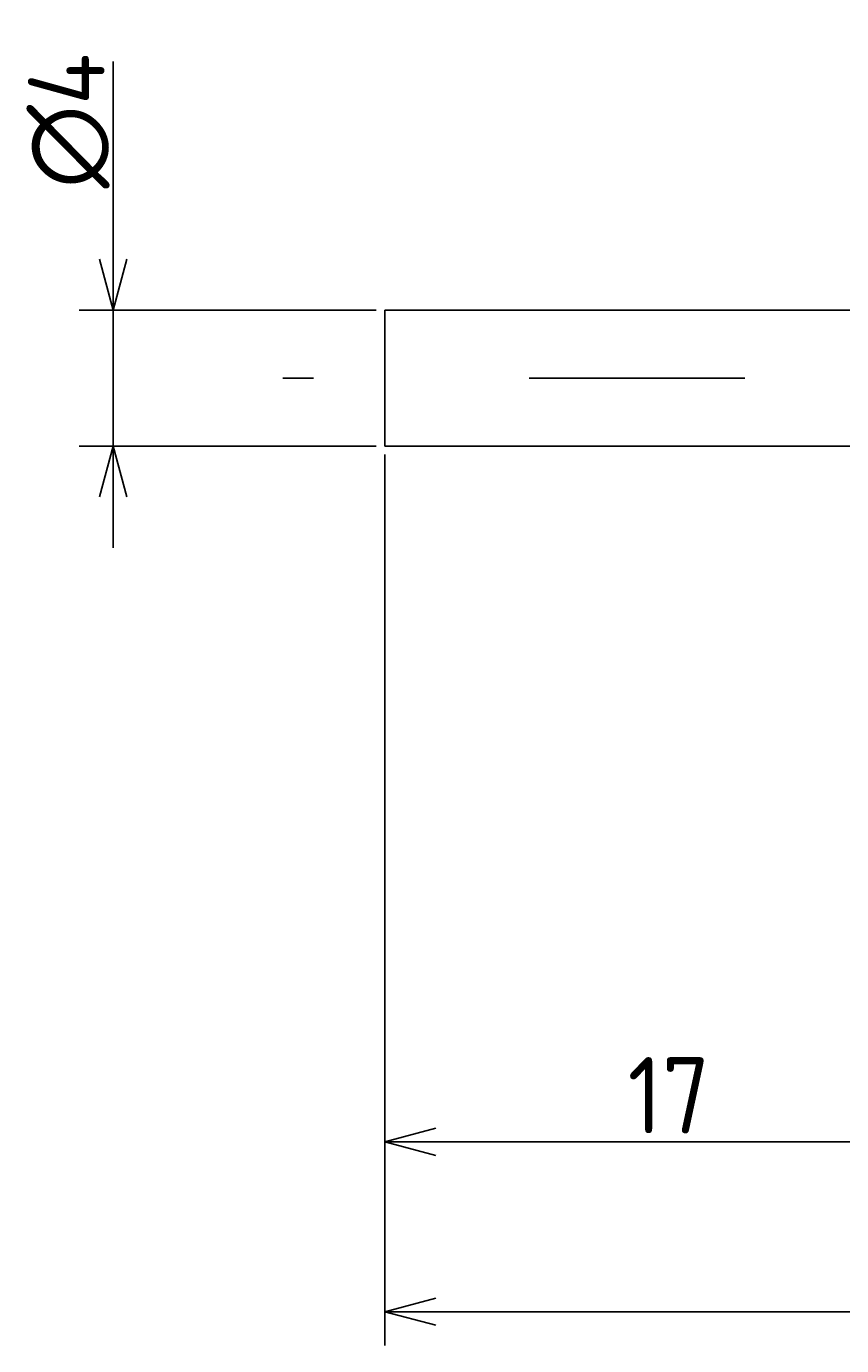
# Model space of a CAD drawing. Extents: x 120 to 300, y 136 to 180.
# Tile 2 of 4: x 190 to 214, y 136 to 175. Entities that reach past the tile are written whole.
import ezdxf

# ---------------------------------------------------------------- set-up
doc = ezdxf.new("R2010")
doc.units = 0
doc.linetypes.add('CENTER', pattern=[50.8, 31.75, -6.35, 6.35, -6.35])
doc.layers.get('0').update_dxf_attribs({"linetype": 'CONTINUOUS'})
doc.layers.get('DEFPOINTS').update_dxf_attribs({"linetype": 'CONTINUOUS'})
for name, color, linetype in [('図形', 7, 'CONTINUOUS'), ('図枠', 7, 'CONTINUOUS'), ('寸法_文字', 3, 'CONTINUOUS')]:
    doc.layers.add(name, color=color, linetype=linetype)
doc.layers.get('0').off()
doc.styles.add('DIMENSION', font='isocp.shx', dxfattribs={"bigfont": 'bigfont.shx'})
doc.dimstyles.get("Standard").update_dxf_attribs({"dimtxt": 0.18, "dimasz": 0.18, "dimexe": 0.18, "dimexo": 0.0625, "dimgap": 0.09, "dimtad": 0, "dimtih": 1, "dimtoh": 1, "dimzin": 0, "dimcen": 0.09, "dimazin": 3, "dimtfac": 1, "dimtofl": 0, "dimtmove": 0, "dimatfit": 3})

# ---------------------------------------------------------------- blocks, each defined once
blk = doc.blocks.new('_OPEN30')
at = {"color": 0, "linetype": 'BYBLOCK'}
for p, q in [((-1, 0.268), (0, 0)), ((0, 0), (-1, -0.268)), ((0, 0), (-1, 0))]:
    blk.add_line(p, q, dxfattribs=at)
blk = doc.blocks.new('*U30')
at = {"layer": '寸法_文字', "color": 3, "style": 'DIMENSION'}
blk.add_text('17', height=2.25, dxfattribs=at).set_placement((207.65, 142.75))
blk = doc.blocks.new('*D8')
at = {"layer": 'DEFPOINTS', "color": 0}
for p in [(200.5, 163), (217.5, 160), (200.5, 142.5)]:
    blk.add_point(p, dxfattribs=at)
at = {"layer": '寸法_文字', "color": 3}
for p, q in [((200.5, 162.75), (200.5, 141.5)), ((217.5, 159.75), (217.5, 141.5)), ((216, 142.5), (202, 142.5))]:
    blk.add_line(p, q, dxfattribs=at)
at = {"layer": '図枠'}
blk.add_blockref('*U30', (0, 0), dxfattribs=at)
at = {"layer": '寸法_文字', "color": 3, "xscale": 1.5, "yscale": 1.5, "zscale": 1.5, "rotation": 180}
blk.add_blockref('_OPEN30', (200.5, 142.5), dxfattribs=at)
at = {"layer": '寸法_文字', "color": 3, "xscale": 1.5, "yscale": 1.5, "zscale": 1.5}
blk.add_blockref('_OPEN30', (217.5, 142.5), dxfattribs=at)
blk = doc.blocks.new('*U32')
at = {"layer": '寸法_文字', "color": 3, "style": 'DIMENSION'}
blk.add_text('(97)', height=2.25, dxfattribs=at).set_placement((246.521, 137.862))
blk = doc.blocks.new('*D10')
at = {"layer": 'DEFPOINTS', "color": 0}
for p in [(200.5, 163), (297.5, 159), (297.5, 137.5)]:
    blk.add_point(p, dxfattribs=at)
at = {"layer": '寸法_文字', "color": 3}
for p, q in [((200.5, 162.75), (200.5, 136.5)), ((297.5, 158.75), (297.5, 136.5)), ((202, 137.5), (296, 137.5))]:
    blk.add_line(p, q, dxfattribs=at)
at = {"layer": '図枠'}
blk.add_blockref('*U32', (0, 0), dxfattribs=at)
at = {"layer": '寸法_文字', "color": 3, "xscale": 1.5, "yscale": 1.5, "zscale": 1.5, "rotation": 180}
blk.add_blockref('_OPEN30', (200.5, 137.5), dxfattribs=at)
at = {"layer": '寸法_文字', "color": 3, "xscale": 1.5, "yscale": 1.5, "zscale": 1.5}
blk.add_blockref('_OPEN30', (297.5, 137.5), dxfattribs=at)
blk = doc.blocks.new('*U31')
at = {"layer": '寸法_文字', "color": 3, "style": 'DIMENSION'}
blk.add_text('∅4', height=2.25, rotation=90, dxfattribs=at).set_placement((192.25, 170.5875))
blk = doc.blocks.new('*D12')
at = {"layer": 'DEFPOINTS', "color": 0}
for p in [(192.5, 167), (200.5, 167), (200.5, 163)]:
    blk.add_point(p, dxfattribs=at)
at = {"layer": '寸法_文字', "color": 3}
for p, q in [((192.5, 168.5), (192.5, 174.325)), ((200.25, 167), (191.5, 167)), ((192.5, 163), (192.5, 167)), ((200.25, 163), (191.5, 163)), ((192.5, 161.5), (192.5, 160))]:
    blk.add_line(p, q, dxfattribs=at)
at = {"layer": '図枠'}
blk.add_blockref('*U31', (0, 0), dxfattribs=at)
at = {"layer": '寸法_文字', "color": 3, "xscale": 1.5, "yscale": 1.5, "zscale": 1.5}
for p, rotation in [((192.5, 167), 270), ((192.5, 163), 90)]:
    blk.add_blockref('_OPEN30', p, dxfattribs=dict(at, rotation=rotation))

msp = doc.modelspace()

# ---------------------------------------------------------------- linework, layer by layer
at = {"layer": '図形'}
for p, q in [((200.5, 167), (217.5, 167)), ((200.5, 163), (200.5, 167)), ((200.5, 163), (217.5, 163))]:
    msp.add_line(p, q, dxfattribs=at)
at = {"layer": '図形', "color": 3, "linetype": 'CENTER'}
msp.add_line((300, 165), (197.5, 165), dxfattribs=at)

# ---------------------------------------------------------------- dimensions: what is measured, and where the dimension line sits
at = {"layer": '寸法_文字'}
dim = msp.add_linear_dim(base=(192.5, 167), p1=(200.5, 163), p2=(200.5, 167), angle=90, text='%%c<>', dimstyle='Standard', override={"dimscale": 0.5, "dimse1": 0, "dimse2": 0}, dxfattribs=at)
dim.commit()
dim.dimension.update_dxf_attribs({"geometry": '*D12', "text_midpoint": (192.5, 172.5), "dimtype": 128})
dim = msp.add_linear_dim(base=(200.5, 142.5), p1=(217.5, 160), p2=(200.5, 163), dimstyle='Standard', override={"dimscale": 0.5}, dxfattribs=at)
dim.commit()
dim.dimension.update_dxf_attribs({"geometry": '*D8', "text_midpoint": (209, 142.5), "dimtype": 128})
dim = msp.add_linear_dim(base=(297.5, 137.5), p1=(200.5, 163), p2=(297.5, 159), text='(<>)', dimstyle='Standard', override={"dimscale": 0.5}, dxfattribs=at)
dim.commit()
dim.dimension.update_dxf_attribs({"geometry": '*D10', "text_midpoint": (249, 137.5), "dimtype": 128})

doc.saveas('drawing.dxf')
